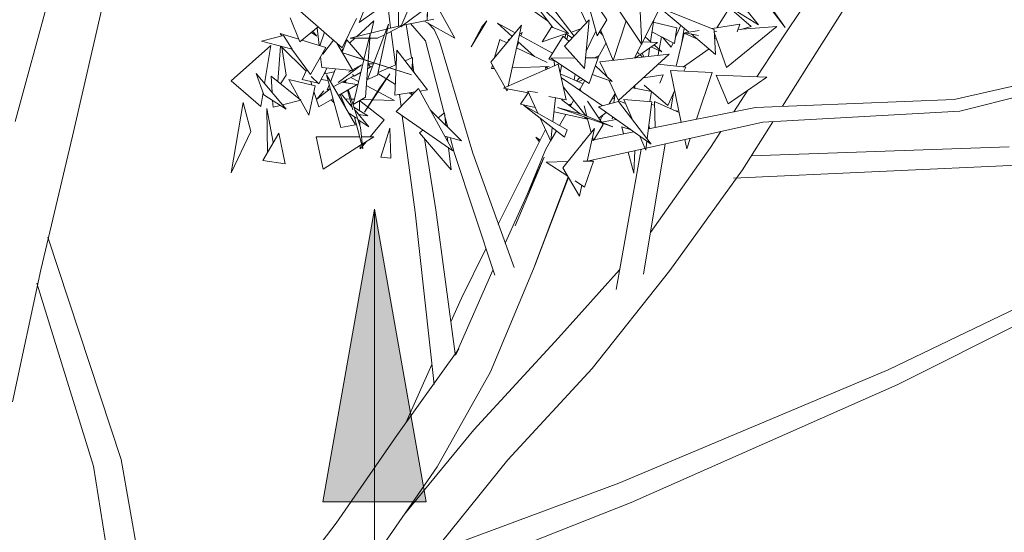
# Model space of a CAD drawing. Header units: millimetres. Extents: x -14485 to 13127, y -18923 to 3272.
# Tile 71 of 119: x 11401 to 12006, y 1822 to 2137. Entities that reach past the tile are written whole.
import ezdxf

# ---------------------------------------------------------------- set-up
doc = ezdxf.new("R2010")
doc.units = ezdxf.units.MM
doc.layers.add('G-ANNO-TEXT', color=7, linetype='Continuous', lineweight=9)
doc.layers.add('G-IMPT', color=7, linetype='Continuous', lineweight=5)

# ---------------------------------------------------------------- blocks, each defined once
blk = doc.blocks.new('ÁRVORES ORNAMENTAIS - Pequeno e Médio Porte - Ipê-roxo-2865575-CORTE_CALÇADA')
at = {"layer": 'G-IMPT', "color": 253, "true_color": 0xaaaaaa}
for p, q in [((8145.06, 2109.05), (8185.94, 2173.63)), ((7893.71, 2167.6), (7893.1, 2132.99)), ((7657.61, 2074.28), (7679.65, 2155.42)), ((7997.64, 2128.37), (7970.46, 2155.48)), ((7970.46, 2155.48), (7987.91, 2132.08)), ((8015.18, 2126.98), (8006.49, 2158.76)), ((8006.49, 2158.76), (8021.12, 2136.71)), ((8042.63, 2121.55), (8041.12, 2154.64)), ((7692.8, 2065.28), (7711.97, 2148.04)), ((7875.62, 2151.75), (7868.92, 2135.07)), ((7868.92, 2135.07), (7887.49, 2148.35)), ((7902.3, 2150.66), (7894.71, 2132.53)), ((7984.53, 2148.56), (8001.09, 2126.86)), ((8008.69, 2135.04), (8000.39, 2152.54)), ((8022.59, 2151.97), (8042.63, 2121.55)), ((8042.6, 2122.24), (8056.97, 2150.7)), ((8114.3, 2133.72), (8099.5, 2152.23)), ((8126.26, 2121.48), (8145, 2149.48)), ((7858.66, 2119.53), (7832.75, 2142.1)), ((7888.08, 2133.83), (7886.73, 2144.15)), ((7894.71, 2132.53), (7912.8, 2146.02)), ((7911.25, 2144.87), (7910.79, 2136.56)), ((7910.96, 2144.65), (7910.79, 2136.56)), ((7927.75, 2125.54), (7916.17, 2146.69)), ((7984.78, 2136.28), (7972.06, 2145.28)), ((8087.12, 2130.94), (8053.85, 2144.18)), ((8053.85, 2144.18), (8071.38, 2129.5)), ((8088.87, 2131.92), (8096.65, 2144.2)), ((8109.86, 2132.75), (8096.65, 2144.2)), ((8098.4, 2143.47), (8114.3, 2133.72)), ((8130.73, 2132.05), (8121.9, 2143.47)), ((8122.44, 2144.04), (8130.73, 2132.05)), ((7832.53, 2123.38), (7826.65, 2138.04)), ((7858.66, 2119.53), (7867.31, 2137.63)), ((7867.48, 2126.48), (7878.07, 2136.27)), ((7878.07, 2136.27), (7876.44, 2128.74)), ((7914.9, 2137.32), (7896.13, 2133.59)), ((7927.75, 2125.54), (7908.84, 2136.12)), ((7937.79, 2120.28), (7947.38, 2136.12)), ((7944.45, 2132.58), (7947.38, 2136.12)), ((7995.21, 2120.54), (8010.28, 2136.74)), ((8010.28, 2136.74), (8007.46, 2106.82)), ((8015.18, 2126.98), (8021.12, 2136.71)), ((8025.17, 2111.88), (8032.99, 2136.18)), ((8048.03, 2123.39), (8049.99, 2136.88)), ((7832.53, 2123.38), (7843.8, 2132.47)), ((7843.19, 2131.98), (7844.49, 2120.99)), ((7885.85, 2131.1), (7863.55, 2125.49)), ((7887, 2134.11), (7874.07, 2100.17)), ((7880.33, 2102.84), (7887, 2134.11)), ((7894.89, 2132.95), (7886.14, 2128.48)), ((7894.26, 2133.22), (7886.38, 2131.24)), ((7888.35, 2131.73), (7888.08, 2133.83)), ((7895.07, 2133.38), (7893.1, 2132.99)), ((7901.24, 2113.46), (7897.98, 2133.96)), ((7909.76, 2123.8), (7900.55, 2134.47)), ((7915.11, 2130.77), (7911.41, 2134.68)), ((7915.11, 2130.77), (7918.47, 2123.67)), ((7937.79, 2120.28), (7944.45, 2132.58)), ((7949.92, 2110.85), (7968.81, 2133.55)), ((7964.89, 2128.84), (7954.02, 2134.72)), ((7954.02, 2134.72), (7963.04, 2126.62)), ((7968.81, 2133.55), (7960.55, 2096.03)), ((7981.44, 2123.36), (7987.48, 2132.66)), ((7997.64, 2128.37), (7987.91, 2132.08)), ((8005.23, 2131.31), (7999.8, 2129.5)), ((8017.4, 2130.62), (8025.17, 2111.88)), ((8049.76, 2135.29), (8064.23, 2131.94)), ((8062.85, 2122.24), (8064.23, 2131.94)), ((8063.4, 2126.12), (8066.64, 2133.48)), ((8068.79, 2131.67), (8067.36, 2122.99)), ((8077.83, 2130.21), (8069.19, 2128.87)), ((8102.93, 2134.1), (8085.84, 2131.45)), ((8087.12, 2130.94), (8088.03, 2115.56)), ((8087.2, 2129.66), (8088.84, 2129.79)), ((8125.73, 2132.72), (8094.77, 2107.53)), ((8102.93, 2134.1), (8101.19, 2129.5)), ((8101.68, 2130.81), (8125.73, 2132.72)), ((8109.86, 2132.75), (8103.5, 2130.95)), ((7822.42, 2127.12), (7809.01, 2123.7)), ((7809.01, 2123.7), (7827.76, 2118.71)), ((7831.94, 2124.86), (7820.48, 2128.4)), ((7820.48, 2128.4), (7821.58, 2126.91)), ((7822.42, 2127.12), (7827.76, 2118.71)), ((7848.47, 2119.76), (7833.7, 2124.32)), ((7839.64, 2129.11), (7843.06, 2126.8)), ((7840.75, 2129.5), (7843.06, 2126.8)), ((7844.94, 2120.85), (7847.62, 2129.15)), ((7853.23, 2124.26), (7846.71, 2115.7)), ((7858.53, 2117), (7861.51, 2124.61)), ((7871.96, 2112.47), (7861.51, 2124.61)), ((7863.26, 2122.58), (7866.42, 2125.5)), ((7863.55, 2125.49), (7875.12, 2125.52)), ((7871.95, 2112.39), (7875.77, 2128.18)), ((7875.77, 2128.18), (7874.5, 2111.57)), ((7875.74, 2125.53), (7875.47, 2124.26)), ((7875.56, 2125.53), (7880.37, 2125.54)), ((7884.54, 2127.67), (7880.37, 2125.54)), ((7891.37, 2109.12), (7888.65, 2129.5)), ((7921.19, 2079.44), (7909.76, 2123.8)), ((7938.75, 2054.82), (7918.47, 2123.67)), ((7955.36, 2124.67), (7952.25, 2113.65)), ((7955.36, 2124.67), (7959.68, 2122.58)), ((7960.82, 2124.78), (7960.71, 2123.82)), ((7960.82, 2124.78), (7962.01, 2125.39)), ((7987.88, 2116.42), (7967.46, 2127.45)), ((7967.64, 2128.25), (7969.16, 2129.02)), ((7968.41, 2126.94), (7969.16, 2129.02)), ((7997.02, 2128.57), (7981.44, 2123.36)), ((7994.37, 2126.83), (7985.58, 2112.72)), ((7994.37, 2126.83), (7997.96, 2123.5)), ((7995.69, 2125.6), (7995.82, 2128.17)), ((7999.5, 2125.86), (7996.11, 2128.26)), ((7996.71, 2124.66), (7997.28, 2127.44)), ((8014.16, 2129.5), (8008.47, 2117.54)), ((8016.64, 2129.37), (8018.87, 2127.08)), ((8048.4, 2123.06), (8044.68, 2126.37)), ((8062.85, 2122.24), (8048.91, 2129.43)), ((8054.76, 2126.42), (8053.36, 2118.64)), ((8060.7, 2119.97), (8055.43, 2126.07)), ((8068.73, 2128.58), (8063.77, 2108.33)), ((8068.73, 2128.58), (8076.82, 2124.95)), ((8069.19, 2128.87), (8077.57, 2127.26)), ((8073.02, 2128.13), (8088.03, 2115.56)), ((8087.24, 2129), (8094.77, 2107.53)), ((8087.45, 2125.36), (8088.59, 2125.14)), ((7790.33, 2099.29), (7814.81, 2121.13)), ((7814.81, 2121.13), (7810.89, 2097.68)), ((7820.6, 2120.62), (7819.07, 2098.78)), ((7836.39, 2105.17), (7820.81, 2120.56)), ((7821.45, 2119.93), (7824.1, 2102.79)), ((7827.65, 2118.74), (7839.2, 2103.19)), ((7848.47, 2119.76), (7839.2, 2103.19)), ((7865.18, 2105.65), (7855.36, 2122.41)), ((7858.07, 2117.78), (7859.26, 2118.89)), ((7890.97, 2090.41), (7892.25, 2118.07)), ((7892.25, 2118.07), (7911.03, 2093.82)), ((7965.75, 2119.65), (7984.45, 2110.61)), ((7965.78, 2119.63), (7967.02, 2123.06)), ((7966.58, 2123.45), (7976.74, 2114.34)), ((7995.21, 2120.54), (8007.46, 2106.82)), ((8015.63, 2113.49), (8020.69, 2122.68)), ((8038.12, 2113.37), (8042.42, 2121.88)), ((8038.9, 2113.46), (8052.4, 2122.91)), ((8052.4, 2122.91), (8043.11, 2123.25)), ((8046.72, 2114.33), (8047.46, 2119.45)), ((8048.47, 2120.15), (8055.01, 2117.17)), ((8055.01, 2117.17), (8050.26, 2121.4)), ((8053.24, 2117.98), (8052.71, 2114.99)), ((8060.7, 2119.97), (8061.91, 2122.72)), ((8068.29, 2107.87), (8084, 2118.94)), ((8113.35, 2101.83), (8126.26, 2121.48)), ((7845.31, 2114.1), (7846.08, 2107.58)), ((7868.87, 2113.19), (7859.07, 2116.55)), ((7901.07, 2102.99), (7859.07, 2116.55)), ((7865.27, 2084.79), (7871.91, 2112.23)), ((7868.87, 2113.19), (7901.07, 2102.99)), ((7901.74, 2113.68), (7897.2, 2111.68)), ((7901.74, 2113.68), (7901.63, 2105.96)), ((7990.02, 2111.14), (7985.58, 2112.72)), ((7986.77, 2113.3), (8001.58, 2113.4)), ((8010.29, 2097.71), (7986.77, 2113.3)), ((7988.8, 2111.57), (7988.95, 2108.62)), ((8008.08, 2113.44), (8015.94, 2113.5)), ((8010.29, 2097.71), (8015.94, 2113.5)), ((8014.03, 2113.7), (8016.4, 2114.9)), ((8016.89, 2111.02), (8059.48, 2115.75)), ((8059.48, 2115.75), (8028.4, 2087.22)), ((8040.96, 2115.9), (8039.88, 2116.86)), ((8043.15, 2113.93), (8041.58, 2115.34)), ((8043.96, 2114.02), (8042.87, 2116.23)), ((7833.99, 2100.11), (7836.91, 2106.27)), ((7844.14, 2097.51), (7849.34, 2107.25)), ((7865.18, 2105.65), (7846.08, 2107.58)), ((7851.35, 2098.69), (7854.5, 2106.73)), ((7856.16, 2098.2), (7870.36, 2109.21)), ((7864.34, 2105.73), (7862.39, 2104.6)), ((7870.36, 2109.21), (7864.93, 2106.07)), ((7874.48, 2111.41), (7872.8, 2089.33)), ((7874.13, 2106.72), (7877.2, 2108.4)), ((7875.96, 2107.82), (7874.14, 2106.86)), ((7875.96, 2107.82), (7874.35, 2109.69)), ((7874.36, 2109.69), (7877.75, 2109.83)), ((7891.85, 2109.33), (7880.67, 2104.42)), ((7902.64, 2104.66), (7901.69, 2110.59)), ((7949.92, 2110.85), (7958.79, 2095.25)), ((7950.95, 2109.04), (7950.32, 2106.8)), ((7952.18, 2106.88), (7950.32, 2106.8)), ((7991.24, 2109.63), (7957.69, 2094.76)), ((7985.76, 2108.22), (7963.03, 2107.31)), ((7983.59, 2107.67), (7984.76, 2107.15)), ((7983.59, 2107.67), (7983.63, 2106.26)), ((7983.66, 2108.14), (7985.05, 2106.89)), ((7991.24, 2109.63), (7996.2, 2087.68)), ((7992.49, 2104.1), (7993.41, 2108.57)), ((8014.14, 2108.47), (8024.45, 2098.9)), ((8016.89, 2111.02), (8021.37, 2101.76)), ((8069.64, 2107.73), (8052.63, 2109.46)), ((8060.27, 2105.59), (8066.93, 2073.8)), ((8060.27, 2105.59), (8085.91, 2104.4)), ((8069.64, 2107.73), (8068.47, 2105.21)), ((8129.06, 2083.64), (8145.06, 2109.05)), ((7810.49, 2090.79), (7805.79, 2103.79)), ((7805.79, 2103.79), (7824.12, 2081.85)), ((7814.84, 2102.17), (7833.22, 2087.45)), ((7814.84, 2102.17), (7815.49, 2092.18)), ((7820.62, 2097.53), (7824.1, 2102.79)), ((7825.77, 2100.08), (7832.63, 2087.93)), ((7825.77, 2100.08), (7841.96, 2096.18)), ((7843.78, 2097.87), (7833.99, 2100.11)), ((7844.14, 2097.51), (7839.61, 2101.99)), ((7849.77, 2099.6), (7845.56, 2100.18)), ((7848.24, 2105.18), (7847.99, 2103.69)), ((7847.99, 2103.69), (7853.74, 2104.79)), ((7866.84, 2072.35), (7848.85, 2102.96)), ((7848.85, 2102.96), (7857.7, 2070.64)), ((7865.79, 2102.44), (7853.1, 2095.72)), ((7861.41, 2100.12), (7859.57, 2098.24)), ((7860.41, 2099.59), (7860.8, 2098.07)), ((7860.93, 2098.05), (7860.43, 2099.6)), ((7863.85, 2101.41), (7868.67, 2098.86)), ((7864.83, 2103.27), (7865.99, 2102.27)), ((7865.99, 2102.27), (7869.9, 2104.41)), ((7887.92, 2103.58), (7872.38, 2080.13)), ((7880.33, 2102.84), (7874.07, 2100.17)), ((7880.53, 2103.8), (7891.28, 2097.12)), ((7887.92, 2103.58), (7881.69, 2095.02)), ((7992.59, 2103.63), (8006.55, 2097.38)), ((7993.41, 2101.17), (8018.61, 2084.03)), ((8001.09, 2099.82), (8001.73, 2103.38)), ((8002.47, 2099.2), (8004.64, 2101.45)), ((8003.5, 2098.74), (8006.61, 2100.15)), ((8004.62, 2093.99), (8007.71, 2099.42)), ((8024.45, 2098.9), (8012.26, 2103.23)), ((8022.4, 2099.63), (8028.4, 2087.22)), ((8055.81, 2103.08), (8043.66, 2101.23)), ((8055.81, 2103.08), (8053.84, 2097.84)), ((8076.35, 2075.7), (8085.91, 2104.4)), ((8095.77, 2085.2), (8088.27, 2102.81)), ((8119.56, 2101.59), (8088.27, 2102.81)), ((8095.77, 2085.2), (8119.56, 2101.59)), ((8234.53, 2087.78), (8299.29, 2102.49)), ((8238.07, 2080.76), (8316.93, 2100.28)), ((7790.33, 2099.29), (7808.55, 2083.63)), ((7838.14, 2078.14), (7841.96, 2096.18)), ((7839.98, 2096.65), (7839.24, 2098.91)), ((7843.09, 2088.07), (7851.2, 2094.36)), ((7849.43, 2093.77), (7850.57, 2096.69)), ((7851.12, 2094.67), (7849.43, 2093.77)), ((7856.27, 2090.33), (7867.74, 2097.1)), ((7867.74, 2097.1), (7858.21, 2098.43)), ((7861.93, 2093.67), (7865.05, 2081.51)), ((7869.9, 2070.58), (7862.29, 2093.89)), ((7872.38, 2080.13), (7881.69, 2095.02)), ((7873.33, 2096.38), (7880.25, 2092.72)), ((7891.83, 2080.44), (7905.46, 2094.59)), ((7926.56, 2056.34), (7905.46, 2094.59)), ((7906.33, 2093.02), (7911.03, 2093.82)), ((7957.69, 2094.76), (7973.05, 2091.94)), ((7959.23, 2094.48), (7959.93, 2093.24)), ((7960.17, 2094.31), (7959.93, 2093.24)), ((8008.24, 2077.88), (7994.47, 2095.35)), ((8004.56, 2093.58), (8004.33, 2094.43)), ((8004.33, 2094.43), (8005.15, 2093.18)), ((8036.98, 2095.09), (8048.61, 2092.82)), ((8038.44, 2094.96), (8037.84, 2095.88)), ((8038.44, 2094.96), (8038.43, 2096.43)), ((8044.23, 2096.64), (8058.64, 2084.09)), ((8099.22, 2080.31), (8107.93, 2093.58)), ((7809.98, 2092.21), (7808.55, 2083.63)), ((7810.49, 2090.79), (7824.12, 2081.85)), ((7815.81, 2087.3), (7816.09, 2083.07)), ((7833.22, 2087.45), (7821.87, 2084.55)), ((7832.94, 2087.37), (7838.14, 2078.14)), ((7844.32, 2083.27), (7841.24, 2092.77)), ((7843.09, 2088.07), (7847.29, 2093.08)), ((7844.32, 2083.27), (7852.86, 2088.31)), ((7853.51, 2085.95), (7851.75, 2087.66)), ((7860.53, 2083.08), (7857.28, 2090.93)), ((7858.38, 2088.28), (7857.45, 2088.32)), ((7857.82, 2088.3), (7858.57, 2087.83)), ((7857.91, 2091.29), (7864.56, 2083.41)), ((7863.36, 2088.11), (7860.51, 2088.21)), ((7866.05, 2088.02), (7864.19, 2088.08)), ((7865.27, 2084.79), (7872.8, 2089.33)), ((7877.07, 2087.63), (7870.37, 2087.87)), ((7890.76, 2087.16), (7877.34, 2087.62)), ((7880.6, 2092.54), (7890.76, 2087.16)), ((7890.97, 2090.41), (7903.48, 2092.54)), ((7894.78, 2083.5), (7893.79, 2090.89)), ((7899.69, 2091.89), (7901.41, 2090.82)), ((7901.43, 2092.19), (7901.41, 2090.82)), ((7968.22, 2084.98), (7972.81, 2091.98)), ((7972.6, 2092.91), (7978.86, 2079.34)), ((7972.6, 2092.91), (7978.59, 2092.23)), ((7985.58, 2089.63), (7996.2, 2087.68)), ((7988.07, 2074.19), (7989.69, 2088.87)), ((8004.9, 2079.04), (7993.41, 2087.85)), ((8022.69, 2085.12), (8026.33, 2091.51)), ((8025.86, 2088.22), (8024.72, 2088.68)), ((8026.21, 2091.31), (8025.59, 2085.9)), ((8028.27, 2086.63), (8028.53, 2087.34)), ((8048.84, 2086.5), (8031.69, 2087.83)), ((8037.22, 2075.02), (8031.69, 2087.83)), ((8048.72, 2092.73), (8047.62, 2086.6)), ((8062.87, 2093.19), (8058.64, 2084.09)), ((8062.2, 2091.74), (8060.6, 2082.09)), ((8112.52, 2082.99), (8234.53, 2087.78)), ((7797.77, 2085.94), (7790.35, 2042.74)), ((7797.77, 2085.94), (7802.38, 2068.21)), ((7812.24, 2082.38), (7812.63, 2055.07)), ((7812.24, 2082.38), (7816.07, 2061.63)), ((7820.54, 2084.2), (7816.09, 2083.07)), ((7863.48, 2084.68), (7864.38, 2084.11)), ((7865.78, 2083.22), (7874.27, 2077.79)), ((7869.21, 2087.17), (7869.31, 2080.96)), ((7869.27, 2087.2), (7884.39, 2075.37)), ((7912.67, 2081.53), (7931.9, 2062.46)), ((7968.22, 2084.98), (7977.19, 2082.95)), ((7996.88, 2069.28), (7969.92, 2084.33)), ((7969.92, 2084.33), (7995.15, 2064.73)), ((8006.4, 2078.63), (7990.82, 2082.93)), ((8024.96, 2071.1), (7990.82, 2082.93)), ((7999.56, 2085.1), (7997.57, 2084.66)), ((7998.25, 2084.14), (7998.38, 2084.84)), ((7999.4, 2085.06), (7998.58, 2083.89)), ((7999.16, 2084.4), (8000.81, 2087.3)), ((8008.9, 2077.61), (8007.17, 2083.98)), ((8009.37, 2086.8), (8017.84, 2073.99)), ((8028.3, 2086.63), (8015.98, 2083.33)), ((8048.51, 2060.3), (8015.98, 2083.33)), ((8028.3, 2086.63), (8048.51, 2060.3)), ((8032.71, 2085.46), (8029.16, 2086.89)), ((8048.84, 2086.5), (8046.01, 2063.77)), ((8112.52, 2082.99), (8046.75, 2069.73)), ((8048.62, 2084.76), (8050.52, 2084.29)), ((8050.46, 2086.61), (8065.67, 2079.83)), ((8050.46, 2086.61), (8050.85, 2070.55)), ((8062.21, 2081.37), (8064.92, 2080.7)), ((7862.73, 2079.34), (7867.28, 2076.27)), ((7866.21, 2077), (7871.22, 2057.45)), ((7866.45, 2081.18), (7874.95, 2071.1)), ((7868.26, 2075.61), (7874.95, 2071.1)), ((7868.53, 2078.7), (7874.27, 2077.79)), ((7869.35, 2078.57), (7869.36, 2077.72)), ((7875.81, 2064.9), (7884.39, 2075.37)), ((7891.83, 2080.44), (7926.56, 2056.34)), ((7903.41, 2018.67), (7895.53, 2077.87)), ((7917.64, 2076.6), (7921.34, 2079.56)), ((7922.25, 2072.03), (7921.34, 2079.56)), ((7923.39, 2070.9), (7921.5, 2078.24)), ((7980.27, 2076.29), (7986.75, 2062.25)), ((7988.75, 2080.34), (8009.25, 2075.71)), ((7992.08, 2071.95), (7995.93, 2078.72)), ((8006.4, 2078.63), (8024.96, 2071.1)), ((8009.25, 2075.71), (8007.26, 2077.24)), ((8011.64, 2067.57), (8009.19, 2076.57)), ((8016.22, 2076.45), (8020.79, 2079.92)), ((8017.04, 2075.2), (8018.92, 2078.5)), ((8017.84, 2073.99), (8026.96, 2075.55)), ((8024.6, 2077.23), (8024.46, 2076.04)), ((8024.46, 2076.04), (8024.83, 2077.06)), ((8117.12, 2073.87), (8238.07, 2080.76)), ((7866.84, 2072.35), (7857.7, 2070.64)), ((7869.41, 2074.68), (7869.46, 2071.95)), ((7869.9, 2070.58), (7871.22, 2057.45)), ((7887.77, 2070.28), (7882.25, 2052.35)), ((7887.77, 2070.28), (7888.49, 2051.82)), ((7954.49, 2011.22), (7983.46, 2069.38)), ((7986.75, 2062.25), (7987.67, 2070.54)), ((7994.23, 2045.84), (8013.59, 2070.01)), ((7996.88, 2069.28), (7995.15, 2064.73)), ((8013.59, 2070.01), (8009.1, 2049.9)), ((8012.97, 2062.66), (8018.9, 2072.39)), ((8018.2, 2073.44), (8018.9, 2072.39)), ((8031.48, 2066.65), (8030.32, 2071.06)), ((8030.32, 2071.06), (8036.08, 2069.1)), ((8117.12, 2073.87), (8045.29, 2057.96)), ((8047.08, 2072.39), (8047.51, 2069.88)), ((8104.49, 2044.61), (8123.13, 2074.21)), ((7673.41, 1983.1), (7692.8, 2065.28)), ((7790.35, 2042.74), (7802.38, 2068.21)), ((7809.81, 2050.25), (7819.73, 2067.22)), ((7823.45, 2048.38), (7819.73, 2067.22)), ((7846.86, 2045.05), (7842.62, 2064.99)), ((7869.3, 2064.92), (7842.62, 2064.99)), ((7877.99, 2064.9), (7870.47, 2064.92)), ((7870.93, 2060.39), (7877.99, 2064.9)), ((7906.17, 2067.44), (7908.21, 2069.07)), ((7906.17, 2067.44), (7925.55, 2044.57)), ((7916.1, 2019.98), (7909.14, 2063.77)), ((7931.9, 2062.46), (7921.62, 2065.29)), ((7923.46, 2061.96), (7923.11, 2064.88)), ((7927.43, 2055.24), (7925.23, 2063.77)), ((7977.66, 2064.68), (7980.25, 2062.93)), ((7977.66, 2064.68), (7979.73, 2061.9)), ((7987.01, 2063.03), (7990.17, 2068.59)), ((8012.97, 2062.66), (8012.41, 2064.73)), ((8037.76, 2067.91), (8013.15, 2062.95)), ((8045.13, 2056.67), (8041.39, 2065.35)), ((8069.15, 2063.24), (8070.33, 2057.61)), ((8070.33, 2057.61), (8072.38, 2063.77)), ((8084.82, 2058.37), (8091.23, 2068.13)), ((7813.61, 2056.75), (7816.07, 2061.63)), ((7846.86, 2045.05), (7870.53, 2060.14)), ((7869.66, 2059.59), (7869.69, 2057.43)), ((7869.69, 2057.43), (7870.86, 2058.86)), ((7871.06, 2059.09), (7873.43, 2061.99)), ((7925.55, 2044.57), (7923.91, 2058.17)), ((7983.49, 2056.85), (7986.67, 2062.43)), ((8006.93, 2061.69), (8006.21, 2061.55)), ((8044.63, 2057.82), (8009.11, 2049.95)), ((8012.91, 2062.9), (8011.96, 2062.71)), ((8042.37, 2057.31), (8026.92, 1971.09)), ((8057.05, 2060.56), (8043.82, 1980.49)), ((8045.82, 2062.21), (8045.13, 2056.67)), ((8048.05, 2006.08), (8084.82, 2058.37)), ((8268.33, 2058.71), (8110.17, 2053.28)), ((7882.25, 2052.35), (7888.49, 2051.82)), ((7927.43, 2055.24), (7952.29, 1979.79)), ((7938.75, 2054.82), (7964.15, 1984.49)), ((7958.69, 1999.62), (7982.75, 2052.32)), ((7964.78, 2010.08), (7982.75, 2052.32)), ((7972.54, 2029.86), (7983.49, 2056.85)), ((8037.85, 2042.48), (8034.4, 2055.55)), ((8037.85, 2042.48), (8038.49, 2056.45)), ((7823.45, 2048.38), (7809.81, 2050.25)), ((7983.97, 2049.4), (7997.29, 2049.67)), ((7997.21, 2040.71), (7983.97, 2049.4)), ((7994.23, 2045.84), (8004.31, 2028.48)), ((8006.72, 2049.85), (8013.09, 2049.98)), ((8007.47, 2033.97), (8013.09, 2049.98)), ((8278.02, 2047.71), (8099, 2039.47)), ((7976.15, 1983.83), (7997.49, 2040.23)), ((7976.15, 1983.83), (7997.73, 2039.82)), ((7977.7, 1987.89), (7997.49, 2040.23)), ((8059.99, 1982.8), (8104.49, 2044.61)), ((8007.47, 2033.97), (8001.67, 2037.78)), ((8005.79, 2035.08), (8004.31, 2028.48)), ((7903.41, 2018.67), (7915.03, 1912.75)), ((7916.1, 2019.98), (7928.06, 1931.59)), ((7722.78, 1866.54), (7677.76, 2003.27)), ((7931.87, 1965.8), (7946.93, 1996.04)), ((7977.7, 1987.89), (7976.15, 1983.83)), ((7656.07, 1901.95), (7673.41, 1983.1)), ((7928.15, 1930.74), (7951.23, 1982.99)), ((7949.61, 1920.52), (7976.15, 1983.83)), ((7991.54, 1941.33), (8029.06, 1983.05)), ((8012.19, 1922.43), (8059.99, 1982.8)), ((8194.07, 1921.73), (8316.27, 1980.46)), ((8199.92, 1912.58), (8333.93, 1979.8)), ((7705.8, 1862.4), (7670.93, 1974.87)), ((7931.87, 1965.8), (7925.39, 1951.27)), ((7939.4, 1884.8), (7991.54, 1941.33)), ((7892.51, 1881.89), (7930.15, 1934.52)), ((7930.15, 1934.52), (7928.15, 1930.74)), ((7913.68, 1925), (7897.71, 1889.18)), ((7916.93, 1862.13), (7949.61, 1920.52)), ((7960.28, 1866.37), (8012.19, 1922.43)), ((8028.63, 1852.08), (8194.07, 1921.73)), ((8036.19, 1840.08), (8199.92, 1912.58)), ((7854.86, 1827.47), (7892.51, 1881.89)), ((7896.78, 1833), (7939.4, 1884.8)), ((7722.78, 1866.54), (7753.64, 1691.76)), ((7912.79, 1807.31), (7960.28, 1866.37)), ((7705.8, 1862.4), (7736.83, 1666.46)), ((7878.85, 1807.1), (7916.93, 1862.13)), ((8028.63, 1852.08), (7894.02, 1802.07)), ((8036.19, 1840.08), (7893.29, 1783.78)), ((7811.53, 1770.42), (7854.86, 1827.47))]:
    blk.add_line(p, q, dxfattribs=at)

msp = doc.modelspace()

# ---------------------------------------------------------------- hatches: boundary and pattern name
at = {"layer": 'G-ANNO-TEXT'}
msp.add_hatch(color=256, dxfattribs=at).paths.add_polyline_path([(11618.683, 2020.526), (11586.944, 1840.526), (11650.422, 1840.526)])

# ---------------------------------------------------------------- linework, layer by layer
for p, q in [((11618.683, 2020.526), (11586.944, 1840.526)), ((11650.422, 1840.526), (11618.683, 2020.526)), ((11618.683, 2020.526), (11618.683, 1147.117)), ((11586.944, 1840.526), (11650.422, 1840.526))]:
    msp.add_line(p, q, dxfattribs=at)

# ---------------------------------------------------------------- block references
at = {"layer": 'G-IMPT', "color": 253, "true_color": 0xaaaaaa}
msp.add_blockref('ÁRVORES ORNAMENTAIS - Pequeno e Médio Porte - Ipê-roxo-2865575-CORTE_CALÇADA', (3740.319, 0), dxfattribs=at)

doc.saveas('drawing.dxf')
